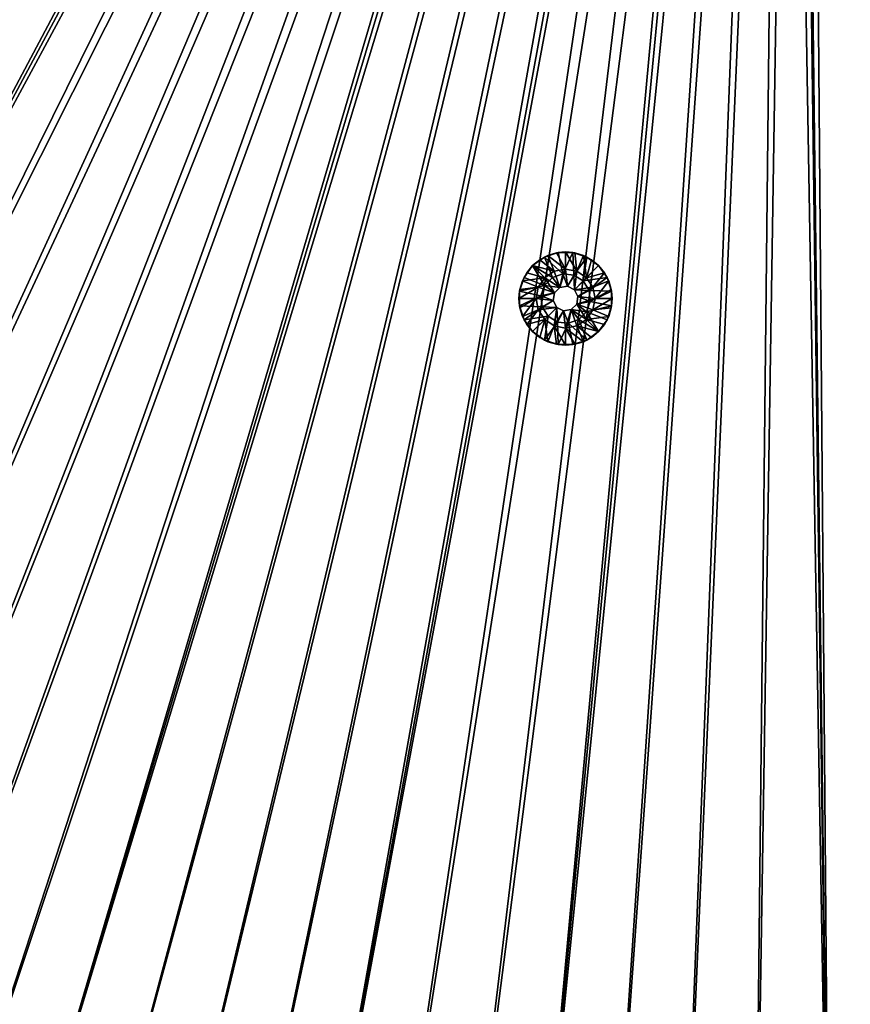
# Model space of a CAD drawing. Header units: metres. Extents: x -1 to 1402, y -1402 to 1.
# Tile 108 of 256: x 503 to 636, y -1086 to -927. Entities that reach past the tile are written whole.
import ezdxf

# ---------------------------------------------------------------- set-up
doc = ezdxf.new("R2010")
doc.units = ezdxf.units.M

msp = doc.modelspace()

# ---------------------------------------------------------------- linework, layer by layer
at = {"layer": 'None0'}
for points in [[(288.369843, -927.177734, -500.477753), (294.382782, -937.807556, -500.477753), (626.394043, -706.461426, -500.477753)], [(294.382782, -937.807556, -503.477753), (288.369873, -927.177734, -503.477753), (623.399841, -706.274292, -503.477753)], [(300.698944, -948.263245, -503.477753), (294.382782, -937.807556, -503.477753), (623.399841, -706.274292, -503.477753)], [(294.382782, -937.807556, -500.477753), (300.699005, -948.263306, -500.477753), (626.394043, -706.461426, -500.477753)], [(623.399841, -706.274292, -503.477753), (307.313141, -958.535828, -503.477753), (300.698944, -948.263245, -503.477753)], [(626.394043, -706.461426, -500.477753), (300.699005, -948.263306, -500.477753), (307.313232, -958.535889, -500.477753)], [(314.217926, -968.616272, -503.477753), (307.313141, -958.535828, -503.477753), (623.399841, -706.274292, -503.477753)], [(307.313232, -958.535889, -500.477753), (314.218018, -968.616333, -500.477753), (626.394043, -706.461426, -500.477753)], [(321.405853, -978.495483, -503.477753), (314.217926, -968.616272, -503.477753), (623.399841, -706.274292, -503.477753)], [(314.218018, -968.616333, -500.477753), (321.405945, -978.495544, -500.477753), (626.394043, -706.461426, -500.477753)], [(623.399841, -706.274292, -503.477753), (328.869385, -988.164429, -503.477753), (321.405853, -978.495483, -503.477753)], [(626.394043, -706.461426, -500.477753), (321.405945, -978.495544, -500.477753), (328.869476, -988.16449, -500.477753)], [(336.601044, -997.614075, -503.477753), (328.869385, -988.164429, -503.477753), (623.399841, -706.274292, -503.477753)], [(328.869476, -988.16449, -500.477753), (336.601135, -997.614136, -500.477753), (626.394043, -706.461426, -500.477753)], [(344.593384, -1006.835449, -503.477753), (336.601044, -997.614075, -503.477753), (623.399841, -706.274292, -503.477753)], [(336.601135, -997.614136, -500.477753), (344.593445, -1006.83551, -500.477753), (626.394043, -706.461426, -500.477753)], [(623.399841, -706.274292, -503.477753), (352.838837, -1015.819458, -503.477753), (344.593384, -1006.835449, -503.477753)], [(626.394043, -706.461426, -500.477753), (344.593445, -1006.83551, -500.477753), (352.838867, -1015.819458, -500.477753)], [(361.329987, -1024.557007, -503.477753), (352.838837, -1015.819458, -503.477753), (623.399841, -706.274292, -503.477753)], [(352.838867, -1015.819458, -500.477753), (361.329987, -1024.557007, -500.477753), (626.394043, -706.461426, -500.477753)], [(370.067749, -1033.048462, -503.477753), (361.329987, -1024.557007, -503.477753), (623.399841, -706.274292, -503.477753)], [(361.329987, -1024.557007, -500.477753), (370.078064, -1033.05957, -500.477753), (626.394043, -706.461426, -500.477753)], [(623.399841, -706.274292, -503.477753), (379.051605, -1041.293945, -503.477753), (370.067749, -1033.048462, -503.477753)], [(626.394043, -706.461426, -500.477753), (370.078064, -1033.05957, -500.477753), (379.068542, -1041.313599, -500.477753)], [(388.272766, -1049.286377, -503.477753), (379.051605, -1041.293945, -503.477753), (623.399841, -706.274292, -503.477753)], [(379.068542, -1041.313599, -500.477753), (388.293304, -1049.311401, -500.477753), (626.394043, -706.461426, -500.477753)], [(397.72226, -1057.018188, -503.477753), (388.272766, -1049.286377, -503.477753), (623.399841, -706.274292, -503.477753)], [(388.293304, -1049.311401, -500.477753), (397.743774, -1057.045166, -500.477753), (626.394043, -706.461426, -500.477753)], [(623.399841, -706.274292, -503.477753), (407.390991, -1064.481812, -503.477753), (397.72226, -1057.018188, -503.477753)], [(626.394043, -706.461426, -500.477753), (397.743774, -1057.045166, -500.477753), (407.411499, -1064.506836, -500.477753)], [(417.269989, -1071.669922, -503.477753), (407.390991, -1064.481812, -503.477753), (623.399841, -706.274292, -503.477753)], [(407.411499, -1064.506836, -500.477753), (417.287994, -1071.688599, -500.477753), (626.394043, -706.461426, -500.477753)], [(623.519592, -709.021912, -503.477753), (417.269989, -1071.669922, -503.477753), (623.399841, -706.274292, -503.477753)], [(417.287994, -1071.688599, -500.477753), (427.364655, -1078.584351, -500.477753), (626.394043, -706.461426, -500.477753)], [(626.394043, -706.461426, -500.477753), (427.364655, -1078.584351, -500.477753), (626.615967, -709.269348, -500.477753)], [(623.519592, -709.021912, -503.477753), (427.350189, -1078.574829, -503.477753), (417.269989, -1071.669922, -503.477753)], [(437.62262, -1085.189087, -503.477753), (427.350189, -1078.574829, -503.477753), (623.519592, -709.021912, -503.477753)], [(427.364655, -1078.584351, -500.477753), (437.632721, -1085.189819, -500.477753), (626.615967, -709.269348, -500.477753)], [(448.078186, -1091.505249, -503.477753), (437.62262, -1085.189087, -503.477753), (623.519592, -709.021912, -503.477753)], [(626.615967, -709.269348, -500.477753), (437.632721, -1085.189819, -500.477753), (448.083527, -1091.50061, -500.477753)], [(623.519592, -709.021912, -503.477753), (458.707916, -1097.518188, -503.477753), (448.078186, -1091.505249, -503.477753)], [(448.083527, -1091.50061, -500.477753), (458.708282, -1097.512573, -500.477753), (626.615967, -709.269348, -500.477753)], [(469.502716, -1103.224731, -503.477753), (458.707916, -1097.518188, -503.477753), (623.519592, -709.021912, -503.477753)], [(458.708282, -1097.512573, -500.477753), (469.498291, -1103.221558, -500.477753), (626.615967, -709.269348, -500.477753)], [(626.615967, -709.269348, -500.477753), (469.498291, -1103.221558, -500.477753), (480.444855, -1108.623169, -500.477753)], [(480.453552, -1108.622314, -503.477753), (469.502716, -1103.224731, -503.477753), (623.519592, -709.021912, -503.477753)], [(480.444855, -1108.623169, -500.477753), (491.539185, -1113.713257, -500.477753), (626.615967, -709.269348, -500.477753)], [(623.519592, -709.021912, -503.477753), (491.551361, -1113.70813, -503.477753), (480.453552, -1108.622314, -503.477753)], [(491.539185, -1113.713257, -500.477753), (502.772583, -1118.487549, -500.477753), (626.615967, -709.269348, -500.477753)], [(502.78714, -1118.47937, -503.477753), (491.551361, -1113.70813, -503.477753), (623.519592, -709.021912, -503.477753)], [(626.615967, -709.269348, -500.477753), (502.772583, -1118.487549, -500.477753), (514.136353, -1122.941772, -500.477753)], [(624.214722, -711.682922, -503.477753), (502.78714, -1118.47937, -503.477753), (623.519592, -709.021912, -503.477753)], [(514.136353, -1122.941772, -500.477753), (525.621521, -1127.072388, -500.477753), (626.615967, -709.269348, -500.477753)], [(525.621521, -1127.072388, -500.477753), (537.218872, -1130.877808, -500.477753), (626.615967, -709.269348, -500.477753)], [(626.615967, -709.269348, -500.477753), (537.218872, -1130.877808, -500.477753), (548.918823, -1134.357056, -500.477753)], [(626.615967, -709.269348, -500.477753), (548.918823, -1134.357056, -500.477753), (627.612122, -711.903931, -500.477753)], [(514.151794, -1122.933228, -503.477753), (502.78714, -1118.47937, -503.477753), (624.214722, -711.682922, -503.477753)], [(525.63623, -1127.067017, -503.477753), (514.151794, -1122.933228, -503.477753), (624.214722, -711.682922, -503.477753)], [(624.214722, -711.682922, -503.477753), (537.231506, -1130.877808, -503.477753), (525.63623, -1127.067017, -503.477753)], [(548.928528, -1134.362915, -503.477753), (537.231506, -1130.877808, -503.477753), (624.214722, -711.682922, -503.477753)], [(548.918823, -1134.357056, -500.477753), (560.711853, -1137.509033, -500.477753), (627.612122, -711.903931, -500.477753)], [(560.718201, -1137.519531, -503.477753), (548.928528, -1134.362915, -503.477753), (624.214722, -711.682922, -503.477753)], [(627.612122, -711.903931, -500.477753), (560.711853, -1137.509033, -500.477753), (572.588623, -1140.332764, -500.477753)], [(624.214722, -711.682922, -503.477753), (572.591492, -1140.344971, -503.477753), (560.718201, -1137.519531, -503.477753)], [(572.588623, -1140.332764, -500.477753), (584.539551, -1142.827271, -500.477753), (627.612122, -711.903931, -500.477753)], [(584.539307, -1142.837402, -503.477753), (572.591492, -1140.344971, -503.477753), (624.214722, -711.682922, -503.477753)], [(625.454041, -714.138062, -503.477753), (584.539307, -1142.837402, -503.477753), (624.214722, -711.682922, -503.477753)], [(584.539551, -1142.827271, -500.477753), (596.555176, -1144.991455, -500.477753), (627.612122, -711.903931, -500.477753)], [(627.612122, -711.903931, -500.477753), (596.555176, -1144.991455, -500.477753), (608.626038, -1146.824341, -500.477753)], [(608.626038, -1146.824341, -500.477753), (620.742615, -1148.324951, -500.477753), (627.612122, -711.903931, -500.477753)], [(620.742615, -1148.324951, -500.477753), (632.895447, -1149.492188, -500.477753), (627.612122, -711.903931, -500.477753)], [(627.612122, -711.903931, -500.477753), (632.895447, -1149.492188, -500.477753), (629.303467, -714.156311, -500.477753)], [(625.454041, -714.138062, -503.477753), (596.552307, -1144.997192, -503.477753), (584.539307, -1142.837402, -503.477753)], [(608.621155, -1146.824707, -503.477753), (596.552307, -1144.997192, -503.477753), (625.454041, -714.138062, -503.477753)], [(620.736511, -1148.320435, -503.477753), (608.621155, -1146.824707, -503.477753), (625.454041, -714.138062, -503.477753)], [(620.736511, -1148.320435, -503.477753), (625.454041, -714.138062, -503.477753), (632.889099, -1149.484741, -503.477753)], [(625.454041, -714.138062, -503.477753), (627.182129, -716.277588, -503.477753), (632.889099, -1149.484741, -503.477753)], [(632.895447, -1149.492188, -500.477753), (671.729858, -756.582703, -500.477753), (629.303467, -714.156311, -500.477753)], [(632.889099, -1149.484741, -503.477753), (627.182129, -716.277588, -503.477753), (669.608582, -758.703979, -503.477753)], [(632.895447, -1149.492188, -500.477753), (645.075195, -1150.325806, -500.477753), (671.729858, -756.582703, -500.477753)], [(669.608582, -758.703979, -503.477753), (645.069519, -1150.318115, -503.477753), (632.889099, -1149.484741, -503.477753)]]:
    msp.add_3dface(points, dxfattribs=at)
at = {"layer": 'None01'}
for points in [[(816.776855, -1069.074585, -541.977783), (444.878021, -704.354675, -541.977783), (229.878082, -482.175842, -541.977783)], [(816.776855, -1069.074585, -541.977783), (229.878082, -482.175842, -541.977783), (816.776855, -1069.074585, -521.977783)], [(229.878082, -482.175842, -541.977783), (229.878082, -482.175842, -521.977783), (816.776855, -1069.074585, -521.977783)], [(229.878082, -482.175842, -521.977783), (444.878021, -704.354675, -521.977783), (816.776855, -1069.074585, -521.977783)], [(439.14267, -712.545654, -541.977783), (802.634766, -1083.216797, -541.977783), (215.735947, -496.317963, -541.977783)], [(215.735947, -496.317963, -521.977783), (215.735947, -496.317963, -541.977783), (802.634766, -1083.216797, -521.977783)], [(215.735947, -496.317963, -541.977783), (802.634766, -1083.216797, -541.977783), (802.634766, -1083.216797, -521.977783)], [(215.735947, -496.317963, -521.977783), (802.634766, -1083.216797, -521.977783), (439.14267, -712.545654, -521.977783)], [(446.22702, -705.763855, -541.977783), (444.878021, -704.354675, -541.977783), (816.776855, -1069.074585, -541.977783)], [(444.878021, -704.354675, -521.977783), (446.22702, -705.763855, -521.977783), (816.776855, -1069.074585, -521.977783)], [(446.934052, -707.58197, -541.977783), (446.22702, -705.763855, -541.977783), (787.82074, -1047.30603, -541.977783)], [(787.82074, -1047.30603, -541.977783), (446.22702, -705.763855, -541.977783), (816.776855, -1069.074585, -541.977783)], [(816.776855, -1069.074585, -521.977783), (446.22702, -705.763855, -521.977783), (787.82074, -1047.30603, -521.977783)], [(446.22702, -705.763855, -521.977783), (446.934052, -707.58197, -521.977783), (787.82074, -1047.30603, -521.977783)], [(446.891479, -709.532288, -541.977783), (446.934052, -707.58197, -541.977783), (787.82074, -1047.30603, -541.977783)], [(787.82074, -1047.30603, -521.977783), (446.934052, -707.58197, -521.977783), (446.891479, -709.532288, -521.977783)], [(446.105835, -711.31781, -541.977783), (446.891479, -709.532288, -541.977783), (787.82074, -1047.30603, -541.977783)], [(446.891479, -709.532288, -521.977783), (446.105835, -711.31781, -521.977783), (787.82074, -1047.30603, -521.977783)], [(444.696655, -712.666809, -541.977783), (446.105835, -711.31781, -541.977783), (787.82074, -1047.30603, -541.977783)], [(446.105835, -711.31781, -521.977783), (444.696655, -712.666809, -521.977783), (787.82074, -1047.30603, -521.977783)], [(439.14267, -712.545654, -541.977783), (440.928223, -713.331299, -541.977783), (802.634766, -1083.216797, -541.977783)], [(439.14267, -712.545654, -521.977783), (802.634766, -1083.216797, -521.977783), (440.928223, -713.331299, -521.977783)], [(440.928223, -713.331299, -541.977783), (780.736389, -1054.087769, -541.977783), (802.634766, -1083.216797, -541.977783)], [(440.928223, -713.331299, -541.977783), (442.87854, -713.37384, -541.977783), (780.736389, -1054.087769, -541.977783)], [(802.634766, -1083.216797, -521.977783), (780.736389, -1054.087769, -521.977783), (440.928223, -713.331299, -521.977783)], [(440.928223, -713.331299, -521.977783), (780.736389, -1054.087769, -521.977783), (442.87854, -713.37384, -521.977783)], [(444.696655, -712.666809, -541.977783), (787.82074, -1047.30603, -541.977783), (442.87854, -713.37384, -541.977783)], [(787.82074, -1047.30603, -521.977783), (444.696655, -712.666809, -521.977783), (442.87854, -713.37384, -521.977783)], [(442.87854, -713.37384, -541.977783), (780.029358, -1052.269653, -541.977783), (780.736389, -1054.087769, -541.977783)], [(787.82074, -1047.30603, -541.977783), (786.035156, -1046.520386, -541.977783), (442.87854, -713.37384, -541.977783)], [(442.87854, -713.37384, -541.977783), (786.035156, -1046.520386, -541.977783), (784.084839, -1046.477783, -541.977783)], [(784.084839, -1046.477783, -541.977783), (782.266724, -1047.184814, -541.977783), (442.87854, -713.37384, -541.977783)], [(782.266724, -1047.184814, -541.977783), (780.857544, -1048.533813, -541.977783), (442.87854, -713.37384, -541.977783)], [(442.87854, -713.37384, -541.977783), (780.857544, -1048.533813, -541.977783), (780.071899, -1050.319336, -541.977783)], [(780.071899, -1050.319336, -541.977783), (780.029358, -1052.269653, -541.977783), (442.87854, -713.37384, -541.977783)], [(780.736389, -1054.087769, -521.977783), (780.029358, -1052.269653, -521.977783), (442.87854, -713.37384, -521.977783)], [(442.87854, -713.37384, -521.977783), (780.029358, -1052.269653, -521.977783), (780.071899, -1050.319336, -521.977783)], [(780.071899, -1050.319336, -521.977783), (780.857544, -1048.533813, -521.977783), (442.87854, -713.37384, -521.977783)], [(780.857544, -1048.533813, -521.977783), (782.266724, -1047.184814, -521.977783), (442.87854, -713.37384, -521.977783)], [(442.87854, -713.37384, -521.977783), (782.266724, -1047.184814, -521.977783), (784.084839, -1046.477783, -521.977783)], [(784.084839, -1046.477783, -521.977783), (786.035156, -1046.520386, -521.977783), (442.87854, -713.37384, -521.977783)], [(786.035156, -1046.520386, -521.977783), (787.82074, -1047.30603, -521.977783), (442.87854, -713.37384, -521.977783)]]:
    msp.add_3dface(points, dxfattribs=at)
at = {"layer": 'None012319'}
for points in [[(587.00769, -965.567688, -500.477753), (588.284485, -968.863342, -500.477753), (585.109314, -966.94696, -500.477753)], [(587.00769, -965.567688, -500.477753), (585.109314, -966.94696, -500.477753), (586.24585, -966.014221, -499.977753)], [(587.54248, -965.321167, -499.977753), (587.00769, -965.567688, -500.477753), (586.24585, -966.014221, -499.977753)], [(586.24585, -966.014221, -499.977753), (588.593872, -967.859497, -498.977753), (587.54248, -965.321167, -499.977753)], [(589.239319, -964.84259, -500.477753), (589.964722, -968.275391, -500.477753), (587.00769, -965.567688, -500.477753)], [(589.239319, -964.84259, -500.477753), (587.00769, -965.567688, -500.477753), (587.54248, -965.321167, -499.977753)], [(589.964722, -968.275391, -500.477753), (588.284485, -968.863342, -500.477753), (587.00769, -965.567688, -500.477753)], [(588.949402, -964.894348, -499.977753), (589.239319, -964.84259, -500.477753), (587.54248, -965.321167, -499.977753)], [(587.54248, -965.321167, -499.977753), (590.412598, -967.497742, -498.977753), (588.949402, -964.894348, -499.977753)], [(588.593872, -967.859497, -498.977753), (590.412598, -967.497742, -498.977753), (587.54248, -965.321167, -499.977753)], [(589.239319, -964.84259, -500.477753), (588.949402, -964.894348, -499.977753), (590.412598, -964.750244, -499.977753)], [(590.412598, -967.497742, -498.977753), (590.412598, -964.750244, -499.977753), (588.949402, -964.894348, -499.977753)], [(591.585876, -964.84259, -500.477753), (589.239319, -964.84259, -500.477753), (590.412598, -964.750244, -499.977753)], [(589.239319, -964.84259, -500.477753), (591.585876, -964.84259, -500.477753), (589.964722, -968.275391, -500.477753)], [(591.585876, -964.84259, -500.477753), (591.733704, -968.474731, -500.477753), (589.964722, -968.275391, -500.477753)], [(591.585876, -964.84259, -500.477753), (590.412598, -964.750244, -499.977753), (591.875793, -964.894348, -499.977753)], [(590.412598, -967.497742, -498.977753), (592.231323, -967.859497, -498.977753), (590.412598, -964.750244, -499.977753)], [(592.231323, -967.859497, -498.977753), (591.875793, -964.894348, -499.977753), (590.412598, -964.750244, -499.977753)], [(591.585876, -964.84259, -500.477753), (593.817505, -965.567688, -500.477753), (591.733704, -968.474731, -500.477753)], [(593.817505, -965.567688, -500.477753), (591.585876, -964.84259, -500.477753), (593.282715, -965.321167, -499.977753)], [(593.282715, -965.321167, -499.977753), (591.585876, -964.84259, -500.477753), (591.875793, -964.894348, -499.977753)], [(593.817505, -965.567688, -500.477753), (593.241028, -969.421814, -500.477753), (591.733704, -968.474731, -500.477753)], [(591.875793, -964.894348, -499.977753), (592.231323, -967.859497, -498.977753), (593.282715, -965.321167, -499.977753)], [(592.231323, -967.859497, -498.977753), (593.773132, -968.889709, -498.977753), (593.282715, -965.321167, -499.977753)], [(593.817505, -965.567688, -500.477753), (595.715881, -966.94696, -500.477753), (593.241028, -969.421814, -500.477753)], [(594.579407, -966.014221, -499.977753), (593.817505, -965.567688, -500.477753), (593.282715, -965.321167, -499.977753)], [(593.282715, -965.321167, -499.977753), (593.773132, -968.889709, -498.977753), (594.579407, -966.014221, -499.977753)], [(595.715881, -966.94696, -500.477753), (593.817505, -965.567688, -500.477753), (594.579407, -966.014221, -499.977753)], [(585.109314, -966.94696, -500.477753), (587.025696, -970.122131, -500.477753), (583.730042, -968.845337, -500.477753)], [(583.730042, -968.845337, -500.477753), (584.176575, -968.083496, -499.977753), (585.109314, -966.94696, -500.477753)], [(584.176575, -968.083496, -499.977753), (585.109314, -966.94696, -499.977753), (585.109314, -966.94696, -500.477753)], [(587.052063, -968.889709, -498.977753), (585.109314, -966.94696, -499.977753), (584.176575, -968.083496, -499.977753)], [(586.24585, -966.014221, -499.977753), (585.109314, -966.94696, -500.477753), (585.109314, -966.94696, -499.977753)], [(588.593872, -967.859497, -498.977753), (586.24585, -966.014221, -499.977753), (585.109314, -966.94696, -499.977753)], [(588.284485, -968.863342, -500.477753), (587.025696, -970.122131, -500.477753), (585.109314, -966.94696, -500.477753)], [(587.052063, -968.889709, -498.977753), (588.593872, -967.859497, -498.977753), (585.109314, -966.94696, -499.977753)], [(595.715881, -966.94696, -500.477753), (597.095154, -968.845337, -500.477753), (593.241028, -969.421814, -500.477753)], [(593.773132, -968.889709, -498.977753), (595.715881, -966.94696, -499.977753), (594.579407, -966.014221, -499.977753)], [(595.715881, -966.94696, -499.977753), (593.773132, -968.889709, -498.977753), (596.648621, -968.083496, -499.977753)], [(595.715881, -966.94696, -499.977753), (595.715881, -966.94696, -500.477753), (594.579407, -966.014221, -499.977753)], [(595.715881, -966.94696, -499.977753), (596.648621, -968.083496, -499.977753), (595.715881, -966.94696, -500.477753)], [(596.648621, -968.083496, -499.977753), (597.095154, -968.845337, -500.477753), (595.715881, -966.94696, -500.477753)], [(587.025696, -970.122131, -500.477753), (583.004944, -971.077026, -500.477753), (583.730042, -968.845337, -500.477753)], [(583.004944, -971.077026, -500.477753), (583.483521, -969.380127, -499.977753), (583.730042, -968.845337, -500.477753)], [(583.483521, -969.380127, -499.977753), (584.176575, -968.083496, -499.977753), (583.730042, -968.845337, -500.477753)], [(583.483521, -969.380127, -499.977753), (587.052063, -968.889709, -498.977753), (584.176575, -968.083496, -499.977753)], [(586.021851, -970.431519, -498.977753), (587.052063, -968.889709, -498.977753), (583.483521, -969.380127, -499.977753)], [(587.052063, -968.889709, -498.977753), (586.021851, -970.431519, -498.977753), (588.630615, -971.342285, -498.977753)], [(587.025696, -970.122131, -513.977783), (588.284485, -968.863342, -513.977783), (589.504639, -970.468262, -513.977783)], [(588.284485, -968.863342, -500.477753), (588.284485, -968.863342, -513.977783), (587.025696, -970.122131, -500.477753)], [(588.284485, -968.863342, -513.977783), (587.025696, -970.122131, -513.977783), (587.025696, -970.122131, -500.477753)], [(589.504639, -970.468262, -498.977753), (588.593872, -967.859497, -498.977753), (587.052063, -968.889709, -498.977753)], [(589.504639, -970.468262, -498.977753), (587.052063, -968.889709, -498.977753), (588.630615, -971.342285, -498.977753)], [(589.504639, -970.468262, -513.977783), (588.284485, -968.863342, -513.977783), (589.964722, -968.275391, -513.977783)], [(589.964722, -968.275391, -513.977783), (588.284485, -968.863342, -513.977783), (589.964722, -968.275391, -500.477753)], [(588.284485, -968.863342, -513.977783), (588.284485, -968.863342, -500.477753), (589.964722, -968.275391, -500.477753)], [(590.412598, -967.497742, -498.977753), (588.593872, -967.859497, -498.977753), (589.504639, -970.468262, -498.977753)], [(590.725464, -970.274902, -498.977753), (590.412598, -967.497742, -498.977753), (589.504639, -970.468262, -498.977753)], [(589.504639, -970.468262, -513.977783), (589.964722, -968.275391, -513.977783), (590.725464, -970.274902, -513.977783)], [(589.964722, -968.275391, -513.977783), (591.733704, -968.474731, -513.977783), (590.725464, -970.274902, -513.977783)], [(591.733704, -968.474731, -513.977783), (589.964722, -968.275391, -513.977783), (591.733704, -968.474731, -500.477753)], [(589.964722, -968.275391, -513.977783), (589.964722, -968.275391, -500.477753), (591.733704, -968.474731, -500.477753)], [(592.231323, -967.859497, -498.977753), (590.412598, -967.497742, -498.977753), (590.725464, -970.274902, -498.977753)], [(591.826843, -970.83606, -498.977753), (592.231323, -967.859497, -498.977753), (590.725464, -970.274902, -498.977753)], [(590.725464, -970.274902, -513.977783), (591.733704, -968.474731, -513.977783), (591.826843, -970.83606, -513.977783)], [(591.733704, -968.474731, -513.977783), (593.241028, -969.421814, -513.977783), (591.826843, -970.83606, -513.977783)], [(593.241028, -969.421814, -513.977783), (591.733704, -968.474731, -513.977783), (593.241028, -969.421814, -500.477753)], [(591.733704, -968.474731, -513.977783), (591.733704, -968.474731, -500.477753), (593.241028, -969.421814, -500.477753)], [(593.773132, -968.889709, -498.977753), (592.231323, -967.859497, -498.977753), (591.826843, -970.83606, -498.977753)], [(594.803345, -970.431519, -498.977753), (593.773132, -968.889709, -498.977753), (591.826843, -970.83606, -498.977753)], [(593.241028, -969.421814, -500.477753), (597.095154, -968.845337, -500.477753), (594.18811, -970.929138, -500.477753)], [(593.773132, -968.889709, -498.977753), (594.803345, -970.431519, -498.977753), (596.648621, -968.083496, -499.977753)], [(597.095154, -968.845337, -500.477753), (597.820251, -971.077026, -500.477753), (594.18811, -970.929138, -500.477753)], [(596.648621, -968.083496, -499.977753), (594.803345, -970.431519, -498.977753), (597.341675, -969.380127, -499.977753)], [(596.648621, -968.083496, -499.977753), (597.341675, -969.380127, -499.977753), (597.095154, -968.845337, -500.477753)], [(597.341675, -969.380127, -499.977753), (597.820251, -971.077026, -500.477753), (597.095154, -968.845337, -500.477753)], [(585.660095, -972.250244, -498.977753), (586.021851, -970.431519, -498.977753), (582.912598, -972.250244, -499.977753)], [(586.021851, -970.431519, -498.977753), (583.056702, -970.787109, -499.977753), (582.912598, -972.250244, -499.977753)], [(583.004944, -971.077026, -500.477753), (583.056702, -970.787109, -499.977753), (583.483521, -969.380127, -499.977753)], [(586.437744, -971.802368, -500.477753), (583.004944, -971.077026, -500.477753), (587.025696, -970.122131, -500.477753)], [(583.056702, -970.787109, -499.977753), (586.021851, -970.431519, -498.977753), (583.483521, -969.380127, -499.977753)], [(588.630615, -971.342285, -498.977753), (586.021851, -970.431519, -498.977753), (585.660095, -972.250244, -498.977753)], [(586.437744, -971.802368, -513.977783), (587.025696, -970.122131, -513.977783), (588.630615, -971.342285, -513.977783)], [(587.025696, -970.122131, -500.477753), (587.025696, -970.122131, -513.977783), (586.437744, -971.802368, -513.977783)], [(587.025696, -970.122131, -500.477753), (586.437744, -971.802368, -513.977783), (586.437744, -971.802368, -500.477753)], [(588.630615, -971.342285, -513.977783), (587.025696, -970.122131, -513.977783), (589.504639, -970.468262, -513.977783)], [(589.504639, -970.468262, -513.977783), (589.504639, -970.468262, -498.977753), (588.630615, -971.342285, -513.977783)], [(589.504639, -970.468262, -498.977753), (588.630615, -971.342285, -498.977753), (588.630615, -971.342285, -513.977783)], [(590.725464, -970.274902, -498.977753), (589.504639, -970.468262, -498.977753), (590.725464, -970.274902, -513.977783)], [(589.504639, -970.468262, -498.977753), (589.504639, -970.468262, -513.977783), (590.725464, -970.274902, -513.977783)], [(591.826843, -970.83606, -498.977753), (590.725464, -970.274902, -498.977753), (591.826843, -970.83606, -513.977783)], [(590.725464, -970.274902, -498.977753), (590.725464, -970.274902, -513.977783), (591.826843, -970.83606, -513.977783)], [(593.241028, -969.421814, -513.977783), (594.18811, -970.929138, -513.977783), (591.826843, -970.83606, -513.977783)], [(592.388, -971.937378, -498.977753), (594.803345, -970.431519, -498.977753), (591.826843, -970.83606, -498.977753)], [(595.1651, -972.250244, -498.977753), (594.803345, -970.431519, -498.977753), (592.388, -971.937378, -498.977753)], [(593.241028, -969.421814, -500.477753), (594.18811, -970.929138, -500.477753), (593.241028, -969.421814, -513.977783)], [(594.18811, -970.929138, -500.477753), (594.18811, -970.929138, -513.977783), (593.241028, -969.421814, -513.977783)], [(594.803345, -970.431519, -498.977753), (595.1651, -972.250244, -498.977753), (597.341675, -969.380127, -499.977753)], [(597.341675, -969.380127, -499.977753), (595.1651, -972.250244, -498.977753), (597.768494, -970.787109, -499.977753)], [(597.341675, -969.380127, -499.977753), (597.768494, -970.787109, -499.977753), (597.820251, -971.077026, -500.477753)], [(582.912598, -972.250244, -499.977753), (583.056702, -970.787109, -499.977753), (583.004944, -971.077026, -500.477753)], [(583.004944, -973.423523, -500.477753), (582.912598, -972.250244, -499.977753), (583.004944, -971.077026, -500.477753)], [(583.004944, -973.423523, -500.477753), (583.004944, -971.077026, -500.477753), (586.437744, -971.802368, -500.477753)], [(586.637085, -973.57135, -500.477753), (583.004944, -973.423523, -500.477753), (586.437744, -971.802368, -500.477753)], [(588.630615, -971.342285, -498.977753), (585.660095, -972.250244, -498.977753), (588.437195, -972.56311, -498.977753)], [(588.437195, -972.56311, -513.977783), (586.437744, -971.802368, -513.977783), (588.630615, -971.342285, -513.977783)], [(586.637085, -973.57135, -513.977783), (586.437744, -971.802368, -513.977783), (588.437195, -972.56311, -513.977783)], [(586.437744, -971.802368, -513.977783), (586.637085, -973.57135, -513.977783), (586.437744, -971.802368, -500.477753)], [(586.437744, -971.802368, -500.477753), (586.637085, -973.57135, -513.977783), (586.637085, -973.57135, -500.477753)], [(588.630615, -971.342285, -513.977783), (588.630615, -971.342285, -498.977753), (588.437195, -972.56311, -498.977753)], [(588.630615, -971.342285, -513.977783), (588.437195, -972.56311, -498.977753), (588.437195, -972.56311, -513.977783)], [(591.826843, -970.83606, -513.977783), (594.18811, -970.929138, -513.977783), (592.388, -971.937378, -513.977783)], [(591.826843, -970.83606, -513.977783), (592.388, -971.937378, -513.977783), (591.826843, -970.83606, -498.977753)], [(592.388, -971.937378, -513.977783), (592.388, -971.937378, -498.977753), (591.826843, -970.83606, -498.977753)], [(592.194641, -973.158264, -498.977753), (595.1651, -972.250244, -498.977753), (592.388, -971.937378, -498.977753)], [(592.388, -971.937378, -513.977783), (594.387451, -972.69812, -513.977783), (592.194641, -973.158264, -513.977783)], [(592.388, -971.937378, -513.977783), (592.194641, -973.158264, -513.977783), (592.388, -971.937378, -498.977753)], [(592.194641, -973.158264, -513.977783), (592.194641, -973.158264, -498.977753), (592.388, -971.937378, -498.977753)], [(594.18811, -970.929138, -513.977783), (594.387451, -972.69812, -513.977783), (592.388, -971.937378, -513.977783)], [(594.18811, -970.929138, -500.477753), (597.820251, -971.077026, -500.477753), (594.387451, -972.69812, -500.477753)], [(594.18811, -970.929138, -500.477753), (594.387451, -972.69812, -500.477753), (594.18811, -970.929138, -513.977783)], [(594.387451, -972.69812, -500.477753), (594.387451, -972.69812, -513.977783), (594.18811, -970.929138, -513.977783)], [(597.820251, -971.077026, -500.477753), (597.820251, -973.423523, -500.477753), (594.387451, -972.69812, -500.477753)], [(595.1651, -972.250244, -498.977753), (597.912598, -972.250244, -499.977753), (597.768494, -970.787109, -499.977753)], [(597.768494, -970.787109, -499.977753), (597.912598, -972.250244, -499.977753), (597.820251, -971.077026, -500.477753)], [(597.820251, -971.077026, -500.477753), (597.912598, -972.250244, -499.977753), (597.820251, -973.423523, -500.477753)], [(583.056702, -973.71344, -499.977753), (582.912598, -972.250244, -499.977753), (583.004944, -973.423523, -500.477753)], [(585.660095, -972.250244, -498.977753), (582.912598, -972.250244, -499.977753), (583.056702, -973.71344, -499.977753)], [(583.730042, -975.655212, -500.477753), (583.004944, -973.423523, -500.477753), (586.637085, -973.57135, -500.477753)], [(583.483521, -975.120361, -499.977753), (583.004944, -973.423523, -500.477753), (583.730042, -975.655212, -500.477753)], [(583.483521, -975.120361, -499.977753), (583.056702, -973.71344, -499.977753), (583.004944, -973.423523, -500.477753)], [(583.483521, -975.120361, -499.977753), (585.660095, -972.250244, -498.977753), (583.056702, -973.71344, -499.977753)], [(586.021851, -974.06897, -498.977753), (585.660095, -972.250244, -498.977753), (583.483521, -975.120361, -499.977753)], [(587.584167, -975.078674, -500.477753), (583.730042, -975.655212, -500.477753), (586.637085, -973.57135, -500.477753)], [(585.660095, -972.250244, -498.977753), (586.021851, -974.06897, -498.977753), (588.437195, -972.56311, -498.977753)], [(588.437195, -972.56311, -498.977753), (586.021851, -974.06897, -498.977753), (588.998413, -973.66449, -498.977753)], [(586.021851, -974.06897, -498.977753), (587.052063, -975.610779, -498.977753), (588.998413, -973.66449, -498.977753)], [(588.998413, -973.66449, -513.977783), (586.637085, -973.57135, -513.977783), (588.437195, -972.56311, -513.977783)], [(588.998413, -973.66449, -513.977783), (587.584167, -975.078674, -513.977783), (586.637085, -973.57135, -513.977783)], [(586.637085, -973.57135, -513.977783), (587.584167, -975.078674, -513.977783), (586.637085, -973.57135, -500.477753)], [(586.637085, -973.57135, -500.477753), (587.584167, -975.078674, -513.977783), (587.584167, -975.078674, -500.477753)], [(588.998413, -973.66449, -498.977753), (587.052063, -975.610779, -498.977753), (588.593872, -976.640991, -498.977753)], [(589.091492, -976.025818, -513.977783), (587.584167, -975.078674, -513.977783), (588.998413, -973.66449, -513.977783)], [(588.437195, -972.56311, -498.977753), (588.998413, -973.66449, -498.977753), (588.437195, -972.56311, -513.977783)], [(588.437195, -972.56311, -513.977783), (588.998413, -973.66449, -498.977753), (588.998413, -973.66449, -513.977783)], [(588.998413, -973.66449, -498.977753), (588.593872, -976.640991, -498.977753), (590.099731, -974.225647, -498.977753)], [(590.099731, -974.225647, -513.977783), (589.091492, -976.025818, -513.977783), (588.998413, -973.66449, -513.977783)], [(590.099731, -974.225647, -513.977783), (588.998413, -973.66449, -513.977783), (590.099731, -974.225647, -498.977753)], [(590.099731, -974.225647, -498.977753), (588.998413, -973.66449, -513.977783), (588.998413, -973.66449, -498.977753)], [(591.320557, -974.032288, -498.977753), (593.773132, -975.610779, -498.977753), (592.194641, -973.158264, -498.977753)], [(592.194641, -973.158264, -513.977783), (593.7995, -974.378357, -513.977783), (591.320557, -974.032288, -513.977783)], [(592.194641, -973.158264, -498.977753), (592.194641, -973.158264, -513.977783), (591.320557, -974.032288, -498.977753)], [(592.194641, -973.158264, -513.977783), (591.320557, -974.032288, -513.977783), (591.320557, -974.032288, -498.977753)], [(592.194641, -973.158264, -498.977753), (594.803345, -974.06897, -498.977753), (595.1651, -972.250244, -498.977753)], [(594.387451, -972.69812, -513.977783), (593.7995, -974.378357, -513.977783), (592.194641, -973.158264, -513.977783)], [(593.773132, -975.610779, -498.977753), (594.803345, -974.06897, -498.977753), (592.194641, -973.158264, -498.977753)], [(594.387451, -972.69812, -500.477753), (597.820251, -973.423523, -500.477753), (593.7995, -974.378357, -500.477753)], [(594.387451, -972.69812, -500.477753), (593.7995, -974.378357, -500.477753), (594.387451, -972.69812, -513.977783)], [(593.7995, -974.378357, -500.477753), (593.7995, -974.378357, -513.977783), (594.387451, -972.69812, -513.977783)], [(597.820251, -973.423523, -500.477753), (597.095154, -975.655212, -500.477753), (593.7995, -974.378357, -500.477753)], [(595.1651, -972.250244, -498.977753), (594.803345, -974.06897, -498.977753), (597.912598, -972.250244, -499.977753)], [(594.803345, -974.06897, -498.977753), (597.768494, -973.71344, -499.977753), (597.912598, -972.250244, -499.977753)], [(597.768494, -973.71344, -499.977753), (594.803345, -974.06897, -498.977753), (597.341675, -975.120361, -499.977753)], [(597.820251, -973.423523, -500.477753), (597.341675, -975.120361, -499.977753), (597.095154, -975.655212, -500.477753)], [(597.820251, -973.423523, -500.477753), (597.768494, -973.71344, -499.977753), (597.341675, -975.120361, -499.977753)], [(597.912598, -972.250244, -499.977753), (597.768494, -973.71344, -499.977753), (597.820251, -973.423523, -500.477753)], [(584.176575, -976.417053, -499.977753), (586.021851, -974.06897, -498.977753), (583.483521, -975.120361, -499.977753)], [(584.176575, -976.417053, -499.977753), (583.483521, -975.120361, -499.977753), (583.730042, -975.655212, -500.477753)], [(587.584167, -975.078674, -500.477753), (585.109314, -977.553528, -500.527771), (583.730042, -975.655212, -500.477753)], [(587.052063, -975.610779, -498.977753), (586.021851, -974.06897, -498.977753), (584.176575, -976.417053, -499.977753)], [(587.00769, -978.9328, -500.477753), (585.109314, -977.553528, -500.527771), (587.584167, -975.078674, -500.477753)], [(589.091492, -976.025818, -500.477753), (587.00769, -978.9328, -500.477753), (587.584167, -975.078674, -500.477753)], [(589.091492, -976.025818, -500.477753), (587.584167, -975.078674, -500.477753), (589.091492, -976.025818, -513.977783)], [(589.091492, -976.025818, -513.977783), (587.584167, -975.078674, -500.477753), (587.584167, -975.078674, -513.977783)], [(588.593872, -976.640991, -498.977753), (590.412598, -977.002808, -498.977753), (590.099731, -974.225647, -498.977753)], [(590.860474, -976.225098, -513.977783), (589.091492, -976.025818, -513.977783), (590.099731, -974.225647, -513.977783)], [(590.099731, -974.225647, -498.977753), (590.412598, -977.002808, -498.977753), (591.320557, -974.032288, -498.977753)], [(591.320557, -974.032288, -513.977783), (590.860474, -976.225098, -513.977783), (590.099731, -974.225647, -513.977783)], [(591.320557, -974.032288, -498.977753), (591.320557, -974.032288, -513.977783), (590.099731, -974.225647, -513.977783)], [(591.320557, -974.032288, -498.977753), (590.099731, -974.225647, -513.977783), (590.099731, -974.225647, -498.977753)], [(590.412598, -977.002808, -498.977753), (592.231323, -976.640991, -498.977753), (591.320557, -974.032288, -498.977753)], [(591.320557, -974.032288, -513.977783), (592.54071, -975.637146, -513.977783), (590.860474, -976.225098, -513.977783)], [(591.320557, -974.032288, -498.977753), (592.231323, -976.640991, -498.977753), (593.773132, -975.610779, -498.977753)], [(593.7995, -974.378357, -513.977783), (592.54071, -975.637146, -513.977783), (591.320557, -974.032288, -513.977783)], [(593.7995, -974.378357, -500.477753), (595.715881, -977.553528, -500.477753), (592.54071, -975.637146, -500.477753)], [(593.7995, -974.378357, -513.977783), (593.7995, -974.378357, -500.477753), (592.54071, -975.637146, -513.977783)], [(593.7995, -974.378357, -500.477753), (592.54071, -975.637146, -500.477753), (592.54071, -975.637146, -513.977783)], [(594.803345, -974.06897, -498.977753), (593.773132, -975.610779, -498.977753), (597.341675, -975.120361, -499.977753)], [(597.341675, -975.120361, -499.977753), (593.773132, -975.610779, -498.977753), (596.648621, -976.417053, -499.977753)], [(593.7995, -974.378357, -500.477753), (597.095154, -975.655212, -500.477753), (595.715881, -977.553528, -500.477753)], [(597.341675, -975.120361, -499.977753), (596.648621, -976.417053, -499.977753), (597.095154, -975.655212, -500.477753)], [(584.176575, -976.417053, -499.977753), (583.730042, -975.655212, -500.477753), (585.109314, -977.553528, -500.527771)], [(585.109314, -977.553528, -499.977753), (587.052063, -975.610779, -498.977753), (584.176575, -976.417053, -499.977753)], [(585.109314, -977.553528, -499.977753), (584.176575, -976.417053, -499.977753), (585.109314, -977.553528, -500.527771)], [(587.052063, -975.610779, -498.977753), (585.109314, -977.553528, -499.977753), (586.24585, -978.486267, -499.977753)], [(587.54248, -979.179382, -499.977753), (587.052063, -975.610779, -498.977753), (586.24585, -978.486267, -499.977753)], [(589.239319, -979.657898, -500.477753), (587.00769, -978.9328, -500.477753), (589.091492, -976.025818, -500.477753)], [(588.593872, -976.640991, -498.977753), (587.052063, -975.610779, -498.977753), (587.54248, -979.179382, -499.977753)], [(588.949402, -979.60614, -499.977753), (588.593872, -976.640991, -498.977753), (587.54248, -979.179382, -499.977753)], [(590.412598, -977.002808, -498.977753), (588.593872, -976.640991, -498.977753), (590.412598, -979.750244, -499.977753)], [(588.593872, -976.640991, -498.977753), (588.949402, -979.60614, -499.977753), (590.412598, -979.750244, -499.977753)], [(590.860474, -976.225098, -500.477753), (589.239319, -979.657898, -500.477753), (589.091492, -976.025818, -500.477753)], [(590.860474, -976.225098, -500.477753), (589.091492, -976.025818, -500.477753), (590.860474, -976.225098, -513.977783)], [(590.860474, -976.225098, -513.977783), (589.091492, -976.025818, -500.477753), (589.091492, -976.025818, -513.977783)], [(590.860474, -976.225098, -500.477753), (591.585876, -979.657898, -500.477753), (589.239319, -979.657898, -500.477753)], [(592.231323, -976.640991, -498.977753), (590.412598, -977.002808, -498.977753), (593.282715, -979.179382, -499.977753)], [(592.54071, -975.637146, -500.477753), (593.817505, -978.9328, -500.477753), (590.860474, -976.225098, -500.477753)], [(592.54071, -975.637146, -513.977783), (592.54071, -975.637146, -500.477753), (590.860474, -976.225098, -500.477753)], [(592.54071, -975.637146, -513.977783), (590.860474, -976.225098, -500.477753), (590.860474, -976.225098, -513.977783)], [(593.817505, -978.9328, -500.477753), (591.585876, -979.657898, -500.477753), (590.860474, -976.225098, -500.477753)], [(593.773132, -975.610779, -498.977753), (592.231323, -976.640991, -498.977753), (595.715881, -977.553528, -499.977753)], [(592.231323, -976.640991, -498.977753), (594.579407, -978.486267, -499.977753), (595.715881, -977.553528, -499.977753)], [(594.579407, -978.486267, -499.977753), (592.231323, -976.640991, -498.977753), (593.282715, -979.179382, -499.977753)], [(595.715881, -977.553528, -500.477753), (593.817505, -978.9328, -500.477753), (592.54071, -975.637146, -500.477753)], [(593.773132, -975.610779, -498.977753), (595.715881, -977.553528, -499.977753), (596.648621, -976.417053, -499.977753)], [(597.095154, -975.655212, -500.477753), (596.648621, -976.417053, -499.977753), (595.715881, -977.553528, -500.477753)], [(596.648621, -976.417053, -499.977753), (595.715881, -977.553528, -499.977753), (595.715881, -977.553528, -500.477753)], [(585.109314, -977.553528, -499.977753), (585.109314, -977.553528, -500.527771), (586.24585, -978.486267, -499.977753)], [(585.109314, -977.553528, -500.527771), (587.00769, -978.9328, -500.477753), (586.24585, -978.486267, -499.977753)], [(586.24585, -978.486267, -499.977753), (587.00769, -978.9328, -500.477753), (587.54248, -979.179382, -499.977753)], [(593.282715, -979.179382, -499.977753), (590.412598, -977.002808, -498.977753), (591.875793, -979.60614, -499.977753)], [(590.412598, -977.002808, -498.977753), (590.412598, -979.750244, -499.977753), (591.875793, -979.60614, -499.977753)], [(593.282715, -979.179382, -499.977753), (593.817505, -978.9328, -500.477753), (594.579407, -978.486267, -499.977753)], [(593.817505, -978.9328, -500.477753), (595.715881, -977.553528, -500.477753), (594.579407, -978.486267, -499.977753)], [(594.579407, -978.486267, -499.977753), (595.715881, -977.553528, -500.477753), (595.715881, -977.553528, -499.977753)], [(587.00769, -978.9328, -500.477753), (589.239319, -979.657898, -500.477753), (587.54248, -979.179382, -499.977753)], [(587.54248, -979.179382, -499.977753), (589.239319, -979.657898, -500.477753), (588.949402, -979.60614, -499.977753)], [(589.239319, -979.657898, -500.477753), (590.412598, -979.750244, -499.977753), (588.949402, -979.60614, -499.977753)], [(589.239319, -979.657898, -500.477753), (591.585876, -979.657898, -500.477753), (590.412598, -979.750244, -499.977753)], [(591.585876, -979.657898, -500.477753), (591.875793, -979.60614, -499.977753), (590.412598, -979.750244, -499.977753)], [(591.585876, -979.657898, -500.477753), (593.817505, -978.9328, -500.477753), (593.282715, -979.179382, -499.977753)], [(591.875793, -979.60614, -499.977753), (591.585876, -979.657898, -500.477753), (593.282715, -979.179382, -499.977753)]]:
    msp.add_3dface(points, dxfattribs=at)

doc.saveas('drawing.dxf')
